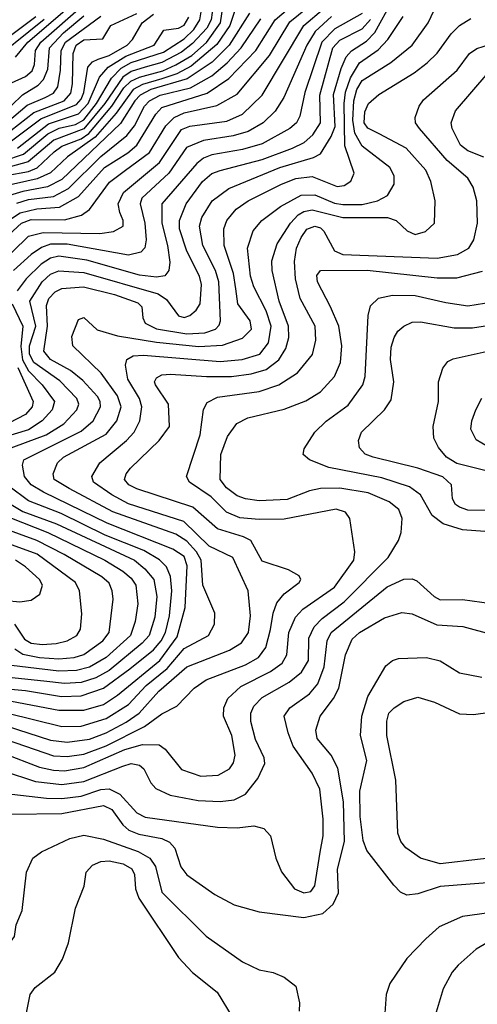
# Model space of a CAD drawing. Extents: x 997028 to 1115134, y 536408 to 618974.
# Tile 195 of 256: x 1042574 to 1044219, y 565640 to 569176. Entities that reach past the tile are written whole.
import ezdxf

# ---------------------------------------------------------------- set-up
doc = ezdxf.new("R2010")
doc.units = 0

msp = doc.modelspace()

# ---------------------------------------------------------------- linework, layer by layer
at = {"layer": '0CON10XD'}
for points in [[(1042445.2, 568645), (1042587.4, 568692.6), (1042675, 568765.6), (1042716.2, 568786.2), (1042775, 568799.1), (1042805, 568816.2), (1042849.8, 568875), (1042903.7, 568966.3), (1042938.2, 569001.8), (1042975, 569021.8), (1043091.3, 569058.7), (1043165, 569107.6), (1043199.3, 569140.7), (1043221.5, 569175), (1043234.1, 569255)], [(1042456.9, 568333.1), (1042580.3, 568445), (1042615, 568458), (1042735, 568456.7), (1042796.3, 568473.7), (1042825.2, 568494.8), (1042897, 568593), (1042954.3, 568635.7), (1043040.5, 568699.5), (1043099.2, 568795), (1043129, 568825), (1043165, 568841.4), (1043282.2, 568867.8), (1043355, 568908.4), (1043472.2, 569047.8), (1043545, 569167.7), (1043669.5, 569270.5)], [(1042465, 568410.3), (1042575, 568482.5), (1042635, 568496.6), (1042717.1, 568502.9), (1042785, 568541), (1042878.2, 568645), (1042962.8, 568697.2), (1042995.2, 568725), (1043063.8, 568836.2), (1043085, 568860.3), (1043247.6, 568912.4), (1043325.5, 568964.5), (1043422.4, 569065), (1043492.6, 569175), (1043595.8, 569265)], [(1043273, 569255), (1043262, 569175), (1043246.3, 569145), (1043195, 569090), (1043155, 569059.5), (1043085, 569022), (1043024.8, 569005.2), (1042975, 568989.9), (1042945, 568969), (1042879.7, 568875), (1042805, 568783.4), (1042696.2, 568743.8), (1042604.1, 568665.9), (1042495, 568636)], [(1043362.8, 569257.2), (1043329.7, 569155), (1043283, 569087), (1043190.6, 569009.4), (1043138.5, 568981.5), (1043085, 568963.1), (1043015, 568943.6), (1042981.4, 568925), (1042920.2, 568839.8), (1042845, 568754.3), (1042746.1, 568683.9), (1042684.1, 568625.9), (1042636.1, 568603.9), (1042515, 568576.7)], [(1042558.2, 569041.8), (1042603.7, 569095), (1042786.3, 569253.7)], [(1042487.6, 568285), (1042605, 568399), (1042657.8, 568412.2), (1042861.7, 568408.3), (1042910.8, 568415), (1042945.4, 568435), (1042945.4, 568454.6), (1042933.7, 568483.7), (1042927.7, 568515), (1042946.4, 568555), (1043076.5, 568663.5), (1043155, 568781.7), (1043185, 568793.9), (1043318.3, 568811.7), (1043375, 568836.5), (1043445.2, 568905), (1043594.8, 569155), (1043665.3, 569214.7)], [(1042525, 568616.3), (1042605, 568630.8), (1042636.3, 568643.7), (1042698.1, 568701.9), (1042725, 568721.9), (1042795, 568748.3), (1042822.7, 568767.3), (1042904.5, 568865.5), (1042948.4, 568931.6), (1042973.6, 568955), (1043005, 568969.9), (1043088.2, 568991.8), (1043135, 569013.2), (1043192.2, 569047.8), (1043245.5, 569094.5), (1043296, 569165), (1043308, 569245)], [(1042525, 566639.6), (1042685, 566588.9), (1042745, 566581.4), (1042825, 566592.7), (1042885, 566614.9), (1042956.7, 566653.3), (1043002.7, 566685), (1043074.1, 566765), (1043175, 566851.5), (1043328, 566912), (1043371.5, 566938.5), (1043395.8, 566975), (1043403.2, 567035), (1043395.3, 567125.3), (1043340, 567245), (1043255, 567284.8), (1043164.1, 567374.1), (1042965, 567437.2), (1042905, 567469), (1042839.4, 567515), (1042832.8, 567535), (1042861.8, 567585), (1042957.4, 567665), (1042984.8, 567695), (1043005.2, 567735), (1043013, 567785), (1043004.4, 567815), (1042963, 567885), (1042954.7, 567935), (1042959.1, 567955), (1042981.7, 567968.3), (1043018.6, 567971.4), (1043295, 567948.6), (1043374.1, 567955.9), (1043437.5, 567975), (1043468.6, 568015), (1043478.3, 568075), (1043459.9, 568129.9), (1043415, 568217.1), (1043403.9, 568255), (1043392.2, 568355), (1043412.6, 568417.4), (1043444.8, 568455.2), (1043511.3, 568505), (1043585, 568545.2), (1043635, 568547.5), (1043705, 568517.5), (1043735, 568512.1), (1043805, 568511.9), (1043860, 568525), (1043895.5, 568545), (1043920.4, 568585), (1043920.4, 568615), (1043904.6, 568645), (1043805, 568721.4), (1043778.6, 568768.6), (1043771.7, 568815), (1043775.3, 568885), (1043786, 568925), (1043805, 568957.3), (1043907.6, 569022.4), (1043984.7, 569085), (1044041.6, 569165), (1044075.3, 569235)], [(1042545, 566729.1), (1042715, 566696.2), (1042805, 566695.7), (1042875, 566717.2), (1042925, 566750.6), (1043077.1, 566875), (1043139.9, 566960.1), (1043168.7, 567065), (1043175.7, 567215), (1043165, 567248.1), (1043124.7, 567275), (1042888.4, 567368.4), (1042659.1, 567479.1), (1042614.8, 567505), (1042591.2, 567535), (1042584, 567576), (1042588.2, 567595), (1042795, 567698.8), (1042837.5, 567735), (1042864.8, 567785), (1042863.7, 567805), (1042853.2, 567823.2), (1042800.4, 567880.4), (1042756.1, 567916.1), (1042685, 567955.9), (1042660.7, 567985), (1042674.2, 568075), (1042670, 568150), (1042679, 568175), (1042701.5, 568198.5), (1042725, 568211), (1042803.8, 568216.2), (1042915, 568189.6), (1042998.7, 568158.7), (1043013.1, 568145), (1043016.2, 568105), (1043025, 568085.6), (1043065.9, 568065.9), (1043175, 568047.8), (1043238.9, 568051.1), (1043278, 568065), (1043291.4, 568078.6), (1043296.1, 568095), (1043290.1, 568235), (1043278, 568275), (1043231.7, 568365), (1043219.6, 568435), (1043229, 568465), (1043265.8, 568525), (1043325, 568570.2), (1043508.9, 568645), (1043629.4, 568680.6), (1043655.5, 568694.5), (1043693.6, 568756.4), (1043707.3, 568792.7), (1043702.2, 568907.8), (1043729.4, 569000.6), (1043747.8, 569042.2), (1043766.1, 569063.9), (1043820.7, 569099.3), (1043850.3, 569129.7), (1043913.3, 569245)], [(1042545, 568948.7), (1042595, 568972.2), (1042618.2, 568991.8), (1042627.4, 569015), (1042631, 569065), (1042650.1, 569095), (1042805, 569230.1)], [(1042372.7, 568995), (1042632.4, 569187.6)], [(1042505, 568829.5), (1042584.2, 568905.8), (1042639.8, 568940.2), (1042659.4, 568960.6), (1042675, 568998.1), (1042681.2, 569075), (1042731.8, 569128.2), (1042805, 569189.8)], [(1042505, 568787.7), (1042600.6, 568869.4), (1042665, 568895.9), (1042695, 568911.8), (1042711.3, 568935), (1042720.9, 568995), (1042722.7, 569065), (1042738.8, 569095), (1042865, 569188.4)], [(1042513.9, 568756.1), (1042625, 568842.7), (1042733.8, 568885), (1042757.7, 568912.3), (1042764.2, 568945), (1042765.8, 569055), (1042776.6, 569085), (1042805, 569103.2), (1042873.2, 569106.8), (1042901.6, 569155), (1042995, 569197.9)], [(1043400.3, 569199.7), (1043326.5, 569085), (1043266.2, 569023.8), (1043176.2, 568963.8), (1043044.8, 568925.2), (1043006.5, 568905), (1042987.2, 568885), (1042936.4, 568803.6), (1042725, 568601.9), (1042674, 568576), (1042585, 568559.4), (1042525, 568540.9)], [(1042525, 568726.6), (1042649.8, 568820.2), (1042778.3, 568871.7), (1042795, 568890.5), (1042804.9, 568915), (1042818.3, 569005), (1042835.1, 569024.9), (1042856.2, 569033.8), (1042895, 569047.5), (1042960.2, 569085), (1042979, 569105), (1043014.1, 569165), (1043055, 569196)], [(1042525, 566591.1), (1042695, 566532.2), (1042745, 566529.5), (1042805, 566538.1), (1042885, 566567.6), (1043021.9, 566638.1), (1043085, 566683.2), (1043139.2, 566710.8), (1043201.5, 566775), (1043243.8, 566805), (1043385, 566859), (1043432.7, 566885), (1043458.3, 566921.7), (1043475, 566986), (1043484.9, 567045.1), (1043498.2, 567081.8), (1043525, 567114.1), (1043578.1, 567155), (1043584.3, 567165), (1043578.9, 567178.9), (1043539.7, 567199.7), (1043445, 567230.9), (1043404.5, 567305), (1043378.7, 567318.7), (1043285, 567348), (1043195.6, 567425.6), (1042995, 567491.1), (1042966.2, 567505), (1042950.3, 567525), (1042956.7, 567545), (1042972.5, 567565), (1043075.2, 567664.8), (1043112.7, 567715), (1043109.2, 567795), (1043062.2, 567865), (1043058.7, 567875), (1043065, 567889.6), (1043085, 567900.2), (1043116.5, 567903.5), (1043245, 567894.2), (1043334.9, 567895.1), (1043405.9, 567904.1), (1043459.9, 567920.1), (1043505.1, 567954.9), (1043530.2, 567995), (1043540.9, 568035), (1043540.6, 568075), (1043506.1, 568165), (1043481.9, 568275), (1043480.6, 568309.4), (1043499.4, 568370.6), (1043546.7, 568445), (1043575.3, 568474.7), (1043595, 568486.9), (1043625, 568493.3), (1043735, 568466), (1043895.7, 568465.7), (1043927.1, 568455), (1043967.1, 568417.1), (1043995, 568404.7), (1044032.2, 568415), (1044065.3, 568444.7), (1044067.3, 568525), (1044051.2, 568595), (1044034.2, 568635), (1043963.1, 568715), (1043866, 568766), (1043825, 568786.4), (1043812.3, 568805), (1043814.1, 568845), (1043828, 568875), (1043865, 568907.6), (1043991.5, 568985), (1044038.5, 569021.5), (1044075, 569055.3), (1044124.8, 569125.2), (1044155, 569155.3), (1044195, 569180)], [(1042526.7, 566686.7), (1042725, 566638.1), (1042795, 566638.5), (1042885, 566665.9), (1042965, 566716.8), (1043028.3, 566785), (1043103.5, 566846.5), (1043165, 566918.1), (1043253.1, 566965), (1043273.9, 567005), (1043275.3, 567045), (1043232, 567145), (1043225.7, 567235), (1043208.8, 567265), (1043175, 567303.3), (1043135, 567328.9), (1042908.3, 567408.3), (1042751.9, 567491.9), (1042697.3, 567525), (1042694.7, 567545), (1042710, 567585), (1042731.8, 567605), (1042885, 567686.9), (1042922.9, 567735), (1042938.4, 567785), (1042925.9, 567825), (1042866.2, 567906.2), (1042764.5, 568005), (1042761.7, 568038.3), (1042785, 568098.8), (1042805, 568106.2), (1042851.8, 568061.8), (1042925, 568040.8), (1043065, 568017.9), (1043217.9, 568002.1), (1043303.4, 568006.6), (1043375, 568032.3), (1043407.2, 568065), (1043402.4, 568095), (1043358.5, 568155), (1043350.3, 568209.7), (1043342.2, 568265), (1043308.8, 568365), (1043307.5, 568425), (1043317.9, 568455), (1043352, 568495), (1043395, 568524.8), (1043515, 568585.5), (1043566.5, 568605), (1043625, 568612.8), (1043715, 568576.3), (1043740, 568580), (1043764.4, 568595.6), (1043775.8, 568625), (1043742.9, 568722.9), (1043740.1, 568875), (1043744.6, 568915.4), (1043762.4, 568967.6), (1043795, 569020.8), (1043862.1, 569067.9), (1043897.3, 569105), (1043952.5, 569187.5)], [(1043695, 569187.6), (1043636.3, 569133.7), (1043605.4, 569085), (1043523.1, 568896.9), (1043492.5, 568847.5), (1043449.4, 568805), (1043395.1, 568774.9), (1043341.2, 568758.8), (1043235, 568742.4), (1043173.3, 568716.7), (1043110, 568625), (1043012.8, 568535), (1043006.3, 568515), (1043023.6, 568445), (1043028.4, 568385), (1043023.2, 568356.8), (1043009.4, 568340.6), (1042965, 568329.8), (1042745, 568369.4), (1042685, 568369.7), (1042652, 568358), (1042615, 568332.8), (1042551.3, 568275)], [(1042563.3, 568516.7), (1042605, 568529.6), (1042695, 568540.7), (1042749.8, 568570.2), (1042865, 568684.9), (1042959.4, 568760.6), (1042986.8, 568795), (1043023, 568865), (1043040.2, 568885), (1043078.6, 568905), (1043188.4, 568931.6), (1043264.5, 568974.5), (1043319.3, 569020.7), (1043370.3, 569075), (1043440.8, 569179.2)], [(1043805, 569198.5), (1043706.4, 569143.6), (1043660.4, 569095), (1043598.6, 568915), (1043580.9, 568829.1), (1043569.4, 568805), (1043545.4, 568784.6), (1043445, 568729.8), (1043375, 568709.4), (1043265, 568690.5), (1043235, 568679), (1043210.2, 568659.8), (1043084.8, 568515), (1043084.2, 568445), (1043105.6, 568364.4), (1043113.1, 568305), (1043110.3, 568275), (1043095, 568256.2), (1043065, 568251.2), (1043005, 568258.9), (1042815, 568312.2), (1042715, 568326.8), (1042685, 568319.7), (1042651.6, 568298.4), (1042597.7, 568245), (1042565, 568202.1)], [(1042566.1, 568715), (1042677.6, 568802.4), (1042785, 568837.6), (1042820.4, 568875), (1042861.1, 568968.9), (1042892, 569005), (1042955, 569044.6), (1043057.1, 569085), (1043091.9, 569138.1), (1043145, 569145.8), (1043165, 569155.9), (1043182.1, 569185)], [(1042446.2, 569005), (1042662.1, 569177.9)], [(1042520.4, 567629.6), (1042668.9, 567685), (1042732, 567725), (1042778.7, 567775), (1042786.5, 567795), (1042779.1, 567815), (1042718.4, 567878.4), (1042625, 567944.6), (1042608.9, 567975), (1042609.6, 568005), (1042632.1, 568075), (1042610, 568165), (1042655, 568234.4), (1042685, 568262), (1042715, 568273.8), (1042805, 568268.5), (1043071.5, 568191.5), (1043101.2, 568171.2), (1043145, 568111.9), (1043165, 568106.1), (1043185, 568113.2), (1043207.7, 568132.3), (1043222, 568155), (1043227, 568225), (1043220, 568255), (1043174.2, 568344.2), (1043147.9, 568425), (1043147.8, 568455), (1043172.2, 568515), (1043230.6, 568595), (1043265, 568624), (1043294.3, 568634.3), (1043445, 568674.1), (1043555, 568714.3), (1043596.5, 568735), (1043628.1, 568761.9), (1043654.8, 568805), (1043653, 568905), (1043699.9, 569075), (1043725, 569102), (1043805, 569142.9), (1043835, 569176.8)], [(1042515, 566541.8), (1042645, 566491.9), (1042695, 566480.5), (1042735, 566478.8), (1042805, 566489.9), (1042951.7, 566555), (1043015, 566572.6), (1043075, 566571.6), (1043096.3, 566556.3), (1043155, 566483.5), (1043225, 566459.2), (1043287.3, 566462.7), (1043327.9, 566485), (1043342.6, 566507.4), (1043348, 566535), (1043336.8, 566605), (1043305.9, 566675), (1043307.8, 566705), (1043321.8, 566738.2), (1043368.4, 566781.6), (1043475.3, 566835), (1043516.7, 566865), (1043533.5, 566895), (1043541.5, 566975), (1043565, 567030.8), (1043591.4, 567058.6), (1043705, 567137.4), (1043774.7, 567235), (1043778.9, 567265), (1043760.8, 567385), (1043745, 567407.8), (1043711.9, 567418.1), (1043525, 567382.5), (1043435, 567380.6), (1043365, 567386.7), (1043317.8, 567407.8), (1043262.5, 567462.5), (1043183.8, 567515), (1043173.8, 567535), (1043223, 567685), (1043234.3, 567775.7), (1043248.3, 567801.7), (1043285, 567819.8), (1043435, 567840.7), (1043505, 567864.3), (1043572.8, 567907.2), (1043626, 567974), (1043638, 568025), (1043636.5, 568075), (1043581.5, 568175), (1043565.5, 568245), (1043562.2, 568307.8), (1043568.4, 568355), (1043585, 568394.1), (1043606.2, 568423.8), (1043635, 568434.8), (1043655, 568428.4), (1043666.9, 568416.9), (1043705, 568345.3), (1043735, 568333.1), (1044075, 568319), (1044147.3, 568332.7), (1044188.5, 568355), (1044206.5, 568385), (1044219, 568445), (1044217.6, 568525), (1044203.6, 568575), (1044185, 568606.8), (1044110.7, 568670.7), (1044010.7, 568785), (1043996.9, 568805), (1043995.4, 568825), (1044009.2, 568865), (1044025, 568888.2), (1044146, 568995), (1044191.2, 569055), (1044217.3, 569072.7), (1044262.7, 569087.3)], [(1044242.2, 568682.2), (1044185, 568705.3), (1044158.4, 568725), (1044128.6, 568785), (1044124.2, 568805.8), (1044140.9, 568849.1), (1044257.9, 568985)], [(1042515, 566478.9), (1042630.4, 566440.4), (1042725, 566428.9), (1042805, 566440.6), (1042945, 566494.8), (1042975, 566505.2), (1043005, 566499.1), (1043020.4, 566485), (1043045.8, 566435.8), (1043063.6, 566415), (1043115, 566391.6), (1043215, 566371.5), (1043295, 566368), (1043345, 566374.3), (1043385.2, 566394.8), (1043429.5, 566450.5), (1043455.3, 566505), (1043452.8, 566525), (1043421.4, 566591.4), (1043405.2, 566655), (1043404.3, 566685), (1043415, 566710.4), (1043445, 566741.7), (1043542.9, 566797.1), (1043586.9, 566833.1), (1043612, 566875), (1043613, 566955), (1043632.8, 566995), (1043661, 567025), (1043740.6, 567085), (1043898.9, 567245), (1043935.5, 567305), (1043945.4, 567334.6), (1043948.2, 567385), (1043936.8, 567416.8), (1043901.5, 567445), (1043826.4, 567476.4), (1043725, 567493.9), (1043655, 567492.2), (1043615, 567484), (1043535, 567452.9), (1043435, 567448.6), (1043385, 567455.3), (1043355, 567466.2), (1043317.4, 567495), (1043294.3, 567525), (1043297.3, 567615), (1043321.4, 567678.6), (1043354, 567726), (1043393.5, 567746.5), (1043525, 567776.8), (1043602.8, 567807.2), (1043655, 567839.6), (1043705.2, 567894.8), (1043727, 567945), (1043732, 568005), (1043721, 568075), (1043691.4, 568145), (1043644.2, 568235), (1043642.4, 568257.6), (1043655.3, 568274.7), (1043823.2, 568276.8), (1044075, 568248.5), (1044145, 568248.7), (1044236.8, 568273.2)], [(1042546.8, 568155), (1042585.3, 568075.3), (1042577.7, 568002.3), (1042584, 567954), (1042605, 567915.1), (1042654.5, 567865), (1042698.4, 567805), (1042690.6, 567775), (1042654.7, 567735.3), (1042605, 567703.1), (1042515, 567675.1)], [(1044278, 567335), (1044165, 567344), (1044095.7, 567365.7), (1044056.6, 567395), (1044015, 567469.4), (1043975, 567498.9), (1043875, 567530.8), (1043685, 567567.7), (1043616, 567595), (1043592.5, 567615), (1043596, 567635), (1043634.5, 567695), (1043675.9, 567734.1), (1043755, 567791.6), (1043806.9, 567865), (1043815.7, 567895), (1043826.4, 568113.6), (1043835, 568148), (1043863.8, 568176.2), (1043913.5, 568186.5), (1043995.5, 568185.5), (1044105, 568159.8), (1044185, 568148.7), (1044335, 568171.9)], [(1044262.8, 567412.8), (1044185, 567414.3), (1044155, 567424.7), (1044140.4, 567435), (1044129.2, 567455), (1044125.4, 567505), (1044095, 567533.8), (1044005, 567565.5), (1043844.2, 567605), (1043816, 567616), (1043795, 567638.8), (1043791.1, 567665), (1043802.5, 567695), (1043885.5, 567775), (1043909.2, 567810.8), (1043918.4, 567875), (1043906.9, 567955), (1043909.6, 567999.6), (1043919.6, 568035), (1043932.9, 568057.1), (1043954.3, 568075.7), (1043985, 568089.4), (1044015, 568090.3), (1044135, 568069.6), (1044201, 568069), (1044408.3, 568101.7)], [(1044275, 567550.3), (1044145, 567582.6), (1044107.5, 567605), (1044079.1, 567639.1), (1044063, 567673), (1044060, 567715), (1044078.8, 567805), (1044079.5, 567875), (1044095.4, 567924.6), (1044112.2, 567947.8), (1044131.9, 567958.1), (1044336.3, 568003.7)], [(1042566.6, 567926.6), (1042622.5, 567805), (1042618.7, 567785), (1042595, 567758.3), (1042535, 567726.7)], [(1044255, 567643.3), (1044215, 567667.5), (1044195.4, 567705.4), (1044198.5, 567735), (1044213.8, 567775), (1044235, 567817.1)], [(1042435, 566781.4), (1042595, 566766.9), (1042724.3, 566745.7), (1042795, 566747.4), (1042875.1, 566774.9), (1042969.2, 566845), (1043055, 566913.5), (1043082.2, 566945), (1043098, 566975), (1043112.2, 567035), (1043121.3, 567125), (1043116.1, 567176.1), (1043101.3, 567211.3), (1043076.6, 567236.6), (1043019.9, 567269.9), (1042881.2, 567325), (1042723.1, 567403.1), (1042605, 567448.6), (1042535, 567500.3)], [(1042531.7, 567441.7), (1042585, 567410.1), (1042705.8, 567365.8), (1042986.1, 567235), (1043023.9, 567203.9), (1043055.6, 567165.6), (1043067.2, 567105), (1043060.2, 567029.8), (1043039.1, 566965), (1043013.6, 566936.4), (1042895, 566839), (1042847.3, 566812.7), (1042795, 566795.8), (1042735, 566792.6), (1042660.4, 566800.4), (1042465, 566821)], [(1042538, 567388), (1042675, 567333.9), (1042879.7, 567235), (1042945, 567195.2), (1042975, 567170.2), (1042991.2, 567145), (1042998.1, 567078.1), (1042988.9, 567015), (1042972.1, 566965), (1042884.8, 566885), (1042825, 566851), (1042778.2, 566838.2), (1042715, 566836.4), (1042493, 566863)], [(1042556.2, 566916.2), (1042585, 566896.8), (1042644.9, 566885.1), (1042715, 566880.4), (1042769.2, 566885), (1042805, 566896.6), (1042872.9, 566945), (1042895.7, 566975), (1042909.5, 567095), (1042906.7, 567125), (1042895, 567151.8), (1042868.8, 567175), (1042734.2, 567255), (1042635, 567305.6), (1042511.2, 567351.2)], [(1042555.5, 567005.5), (1042591, 566951), (1042615, 566936.9), (1042655, 566932.2), (1042705, 566935.4), (1042744.6, 566945.4), (1042779.6, 566965), (1042793, 566987), (1042797.3, 567042.7), (1042789.1, 567125), (1042774.1, 567155), (1042636.1, 567256.1), (1042467.3, 567317.3)], [(1042525, 567089.8), (1042574.7, 567085.3), (1042615, 567091.1), (1042646.7, 567113.3), (1042655.3, 567144.7), (1042645.3, 567165), (1042595, 567211.1), (1042558.9, 567235)], [(1042515, 566398.8), (1042669.9, 566379.9), (1042725, 566378.7), (1042795, 566387.7), (1042865, 566411.9), (1042895, 566413.9), (1042934.1, 566394.1), (1042995, 566327.1), (1043025, 566312.6), (1043285, 566275.8), (1043355, 566274.1), (1043415, 566280.4), (1043451.3, 566271.3), (1043475.4, 566245), (1043494.7, 566164.7), (1043515, 566115.8), (1043562.2, 566055), (1043595, 566039.7), (1043620.6, 566045), (1043634.6, 566065), (1043653.7, 566186.3), (1043664.2, 566245), (1043664.7, 566305), (1043652.3, 566412.3), (1043625, 566470), (1043556.7, 566566.7), (1043538.3, 566615), (1043524.7, 566675), (1043545.3, 566705), (1043615.3, 566755), (1043645, 566790.4), (1043667.9, 566852.1), (1043679.2, 566945), (1043693, 566975), (1043895, 567139.2), (1043955, 567166.3), (1043985, 567167.6), (1044001.3, 567161.3), (1044064, 567104), (1044085, 567092.9), (1044165, 567093.8), (1044305, 567074.1)], [(1042545, 566323.2), (1042724.8, 566324.8), (1042875, 566354.5), (1042905, 566339.4), (1042944.4, 566284.4), (1042965.9, 566265.9), (1043001.5, 566251.5), (1043085, 566235.6), (1043112.2, 566222.2), (1043131, 566201), (1043153.4, 566133.4), (1043174.8, 566104.8), (1043275, 566034.5), (1043345, 565997.5), (1043435, 565971.5), (1043595, 565951.3), (1043664, 565966), (1043700.6, 565999.4), (1043720.3, 566039.7), (1043716.2, 566125), (1043741, 566225), (1043737.4, 566367.4), (1043717.6, 566487.6), (1043692.9, 566535), (1043642.8, 566595), (1043638.4, 566625), (1043653.3, 566675), (1043701.5, 566738.5), (1043721.4, 566775), (1043744.8, 566895), (1043768.9, 566951.1), (1043794.9, 566975.1), (1043885, 567028.2), (1043946.9, 567046.9), (1043985, 567042.1), (1044072.8, 567002.8), (1044167.2, 566997.2), (1044276.9, 566966.9)], [(1044408.3, 566088.3), (1044085, 566063), (1044005, 566036.2), (1043965, 566032.5), (1043943.1, 566043.1), (1043918.2, 566068.2), (1043822, 566192), (1043807.9, 566227.9), (1043797.9, 566315), (1043796.9, 566405), (1043821.7, 566515), (1043798.7, 566605), (1043803.1, 566675), (1043825.8, 566745), (1043890, 566855), (1043914, 566875), (1043935, 566881.8), (1044035.9, 566885.9), (1044085, 566873.8), (1044155, 566830.7), (1044235.4, 566814.6)], [(1044375, 566177.4), (1044085, 566144.8), (1044015, 566165.3), (1043961.9, 566201.9), (1043944, 566225), (1043932.7, 566255), (1043925.3, 566445.3), (1043893.2, 566605), (1043893.7, 566656.3), (1043901.1, 566685), (1043920, 566705), (1043955, 566727.2), (1044005, 566742.7), (1044064.7, 566724.7), (1044155, 566683.1), (1044205, 566680.4), (1044265, 566689.3)], [(1042469.3, 565615), (1042483.8, 565776.2), (1042497.1, 565805), (1042555, 565883.3), (1042561.4, 565925), (1042583, 565977), (1042598.5, 566115), (1042620.6, 566165), (1042652.3, 566187.7), (1042754.4, 566235.6), (1042805, 566246.9), (1042875, 566233.3), (1042999.2, 566189.2), (1043041.9, 566165), (1043062.2, 566135), (1043085, 566042.7), (1043244.5, 565885), (1043375, 565792.5), (1043435, 565763.3), (1043485, 565754.2), (1043525, 565738), (1043566, 565705), (1043579.2, 565645), (1043578, 565615)], [(1042593.9, 565585), (1042611.8, 565675), (1042629.2, 565700.8), (1042700.6, 565755), (1042728.1, 565801.9), (1042749.3, 565860.7), (1042774.7, 565985.3), (1042805.4, 566064.6), (1042813.3, 566115), (1042835, 566140), (1042865, 566153.3), (1042895, 566155.6), (1042945.6, 566145), (1042976.7, 566126.7), (1042986.4, 566106.4), (1042990.5, 566055), (1043001.7, 566021.7), (1043145, 565808.6), (1043194.7, 565754.7), (1043283.7, 565683.7), (1043337.5, 565595)], [(1044365, 565982.4), (1044166, 565955), (1044081.5, 565918.5), (1044033.1, 565875), (1043965.4, 565804.6), (1043904.4, 565715), (1043891.5, 565675), (1043883.8, 565575)], [(1044257.2, 565862.8), (1044215, 565838.5), (1044149.5, 565780.5), (1044128.5, 565755), (1044095.5, 565695), (1044049.5, 565540.5)]]:
    msp.add_lwpolyline(points, dxfattribs=at)

doc.saveas('drawing.dxf')
